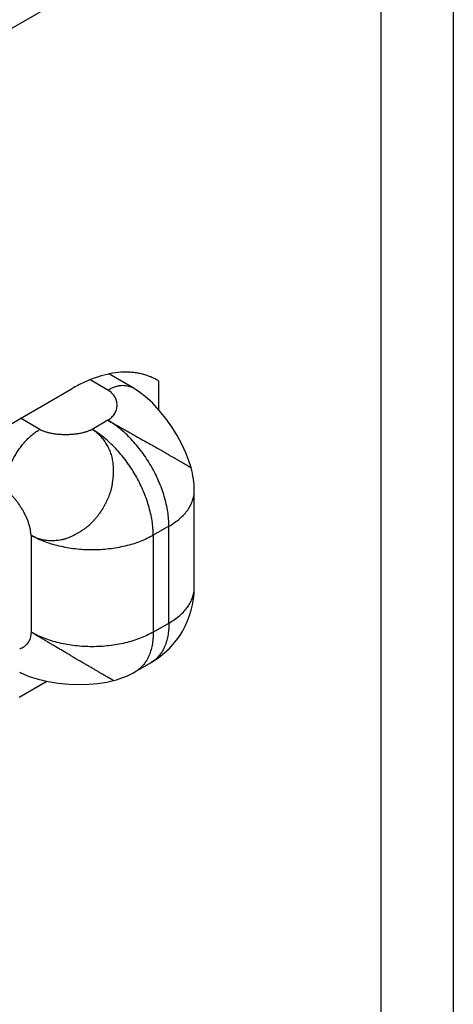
# Model space of a CAD drawing. Header units: inches. Extents: x 0 to 22, y 0 to 17.
# Tile 18 of 39: x 5.703 to 5.879, y 13.59 to 13.988. Entities that reach past the tile are written whole.
import ezdxf

# ---------------------------------------------------------------- set-up
doc = ezdxf.new("R2010")
doc.units = ezdxf.units.IN
doc.header["$LTSCALE"] = 1.21
doc.header["$MEASUREMENT"] = 0
doc.layers.get('0').update_dxf_attribs({"linetype": 'CONTINUOUS'})

msp = doc.modelspace()

# ---------------------------------------------------------------- linework, layer by layer
at = {"color": 7, "linetype": 'CONTINUOUS'}
for p, q in [((5.8790186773, 14.1121106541), (5.8790186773, 11.5165420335)), ((5.3608025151, 13.7889853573), (5.8497293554, 14.071283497)), ((5.8497293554, 14.071283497), (5.8497293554, 11.4757148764)), ((5.7491050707, 13.8393913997), (5.7395427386, 13.8449125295)), ((5.739104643, 13.8384006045), (5.7318910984, 13.8425655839)), ((5.7596107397, 13.8421331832), (5.7591063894, 13.8424243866)), ((5.7596107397, 13.8421331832), (5.7591100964, 13.842430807)), ((5.7596107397, 13.8421331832), (5.7596107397, 13.8305376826)), ((5.5124769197, 13.7165308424), (5.724608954, 13.8390123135)), ((5.7115274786, 13.8224780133), (5.7037499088, 13.8269686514)), ((5.739104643, 13.8261524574), (5.732740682, 13.8224780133)), ((5.774104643, 13.7583851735), (5.774104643, 13.7975758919)), ((5.7638533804, 13.783286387), (5.7574894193, 13.7796119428)), ((5.7638533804, 13.7440956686), (5.7638533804, 13.783286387)), ((5.7079919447, 13.7796119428), (5.7079919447, 13.7404212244)), ((5.7574894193, 13.7796119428), (5.7574894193, 13.7404212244)), ((5.7574894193, 13.7404212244), (5.7638533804, 13.7440956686)), ((5.7502414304, 13.7244002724), (5.7566053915, 13.7280747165)), ((5.7144433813, 13.7204695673), (5.7031654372, 13.7139578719))]:
    msp.add_line(p, q, dxfattribs=at)
for points in [[(5.7728041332, 13.8070268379), (5.7719500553, 13.8097094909), (5.7706440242, 13.813033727), (5.7690487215, 13.8164548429), (5.7671669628, 13.8199497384), (5.7650116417, 13.8234539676), (5.7625887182, 13.8269042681), (5.7599405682, 13.8301859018), (5.757127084, 13.8331866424), (5.7542319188, 13.8358053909), (5.7513513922, 13.8379773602), (5.7491045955, 13.8393916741)], [(5.7033939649, 13.7241584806), (5.7038737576, 13.7239053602), (5.7071886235, 13.7224985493), (5.7108946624, 13.7213016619), (5.7148902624, 13.7203647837), (5.7190485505, 13.7197100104), (5.7232452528, 13.7193338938), (5.72736148, 13.7192169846), (5.731337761, 13.719333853), (5.7351105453, 13.7196639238), (5.7386505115, 13.7201969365), (5.7414151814, 13.7208025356)]]:
    msp.add_lwpolyline(points, dxfattribs=at)
for centre, radius, start, end in [((5.739104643, 13.7975758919), 0.035, 0.0023516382, 15.7075084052), ((5.7391045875, 13.7583852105), 0.0350000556, 300.0025799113, 359.999939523), ((5.7327408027, 13.7547104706), 0.0349997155, 284.3401086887, 300.0014554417)]:
    msp.add_arc(centre, radius, start, end, dxfattribs=at)
for points, knots in [([(5.7591100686, 13.8424307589), (5.7585452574, 13.8427568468), (5.7573844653, 13.8433626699), (5.75556599, 13.8441234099), (5.753672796, 13.8447353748), (5.7517098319, 13.8451970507), (5.749681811, 13.8455074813), (5.7468651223, 13.8457214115), (5.7431912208, 13.8455937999), (5.7386655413, 13.8448342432), (5.734011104, 13.8434771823), (5.7292720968, 13.8415376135), (5.7261654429, 13.839911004), (5.724608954, 13.8390123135)], [0, 0, 0, 0, 0.0539108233, 0.1080813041, 0.162758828, 0.2181884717, 0.2745933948, 0.3321762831, 0.4515013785, 0.5773872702, 0.7105753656, 0.8514314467, 1, 1, 1, 1]), ([(5.739104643, 13.8384006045), (5.7395557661, 13.8386610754), (5.7404562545, 13.8391324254), (5.7418297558, 13.8396947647), (5.7431788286, 13.8400879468), (5.7444906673, 13.8403083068), (5.7457531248, 13.8403520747), (5.7469539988, 13.840218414), (5.7480804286, 13.8399067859), (5.7487766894, 13.8395809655), (5.7491045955, 13.8393916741)], [0, 0, 0, 0, 0.1486044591, 0.289503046, 0.4227246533, 0.5486486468, 0.6680042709, 0.7819432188, 0.8919895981, 1, 1, 1, 1]), ([(5.739104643, 13.8261524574), (5.7394041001, 13.8263373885), (5.7399703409, 13.8267320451), (5.7407283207, 13.8274057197), (5.7413732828, 13.8281368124), (5.7419042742, 13.8289154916), (5.7423205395, 13.8297320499), (5.7426212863, 13.8305767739), (5.7428057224, 13.8314399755), (5.7428730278, 13.8323119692), (5.742822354, 13.833183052), (5.742652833, 13.834043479), (5.7423636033, 13.8348834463), (5.7419538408, 13.8356930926), (5.7414228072, 13.8364625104), (5.7407698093, 13.8371818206), (5.7399944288, 13.8378410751), (5.739413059, 13.8382225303), (5.739104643, 13.8384006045)], [0, 0, 0, 0, 0.0702763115, 0.1374528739, 0.2020240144, 0.2644476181, 0.3251495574, 0.3845313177, 0.4429804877, 0.5008834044, 0.5586389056, 0.6166718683, 0.6754450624, 0.7354678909, 0.7973009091, 0.8615556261, 0.9288899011, 1, 1, 1, 1]), ([(5.7638533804, 13.783286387), (5.7638533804, 13.7842438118), (5.7637683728, 13.7862022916), (5.7634076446, 13.7891799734), (5.7628143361, 13.7922377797), (5.7619941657, 13.7953463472), (5.7609549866, 13.7984761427), (5.7597067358, 13.801597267), (5.7582613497, 13.8046798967), (5.7566326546, 13.8076945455), (5.7548362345, 13.8106123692), (5.7528892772, 13.8134054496), (5.7508104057, 13.8160470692), (5.7486194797, 13.8185119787), (5.7463374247, 13.8207766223), (5.743985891, 13.8228194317), (5.7415874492, 13.824620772), (5.7399338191, 13.8256737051), (5.739104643, 13.8261524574)], [0, 0, 0, 0, 0.0558369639, 0.1141766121, 0.1747793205, 0.2373488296, 0.3015436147, 0.3669871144, 0.4332771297, 0.4999946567, 0.5667123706, 0.6330029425, 0.6984473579, 0.7626433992, 0.8252144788, 0.8858190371, 0.9441607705, 1, 1, 1, 1]), ([(5.739104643, 13.8261524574), (5.7399520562, 13.8256950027), (5.7412366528, 13.824981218), (5.7429711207, 13.8240041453), (5.7443316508, 13.8232376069), (5.7457252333, 13.8224539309), (5.7469037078, 13.8217907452), (5.7478561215, 13.8212513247), (5.7485755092, 13.8208410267), (5.7492966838, 13.8204267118), (5.7500194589, 13.8200095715), (5.7507435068, 13.8195905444), (5.75170994, 13.8190312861), (5.7529182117, 13.8183389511), (5.7541338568, 13.8176683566), (5.7551032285, 13.8171419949), (5.7558241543, 13.8167531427), (5.7565393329, 13.8163666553), (5.7571304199, 13.8160435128), (5.7575989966, 13.8157832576), (5.7580624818, 13.815522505), (5.758635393, 13.815195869), (5.7593153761, 13.8148069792), (5.7599869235, 13.8144281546), (5.7606513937, 13.8140628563), (5.7613054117, 13.8137012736), (5.7618415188, 13.8133947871), (5.7622624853, 13.8131421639), (5.7626764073, 13.8128867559), (5.7630842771, 13.8126288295), (5.7634883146, 13.8123745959), (5.7637861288, 13.8121898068), (5.7640805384, 13.8120117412), (5.7644652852, 13.8117875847), (5.7649382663, 13.8115244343), (5.7654065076, 13.811272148), (5.7657720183, 13.8110746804), (5.7661266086, 13.81088064), (5.766558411, 13.8106389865), (5.7670624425, 13.8103517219), (5.7675484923, 13.8100725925), (5.7681600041, 13.8097227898), (5.7688766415, 13.8093133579), (5.7696740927, 13.8088501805), (5.7702862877, 13.8084892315), (5.7707336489, 13.8082230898), (5.7710365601, 13.8080415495), (5.7713169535, 13.8078720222), (5.7715743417, 13.8077149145), (5.7718083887, 13.8075712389), (5.7720185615, 13.8074420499), (5.7722040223, 13.8073285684), (5.7723432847, 13.807245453), (5.7724421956, 13.8071892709), (5.7725061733, 13.8071546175), (5.7725635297, 13.8071257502), (5.7726143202, 13.8071025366), (5.7726585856, 13.8070842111), (5.7726965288, 13.8070700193), (5.7727283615, 13.8070591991), (5.7727542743, 13.8070509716), (5.7727745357, 13.8070446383), (5.7727891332, 13.8070393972), (5.7727979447, 13.8070354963), (5.7728020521, 13.8070327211), (5.7728032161, 13.8070314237), (5.7728033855, 13.8070308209)], [0, 0, 0, 0, 0.0745485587, 0.1137577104, 0.1541096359, 0.195436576, 0.2375265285, 0.2587918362, 0.2801694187, 0.3016371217, 0.3231769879, 0.3447711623, 0.3663972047, 0.4096150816, 0.4525705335, 0.4738684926, 0.4950058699, 0.515979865, 0.5367994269, 0.5471544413, 0.5574729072, 0.577967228, 0.5982065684, 0.6181129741, 0.6376534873, 0.6569052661, 0.6759647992, 0.6854537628, 0.6949096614, 0.7136160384, 0.7228111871, 0.731864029, 0.7407477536, 0.749445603, 0.7663330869, 0.7826446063, 0.7906200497, 0.7984934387, 0.8139353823, 0.8289247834, 0.8434038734, 0.8573249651, 0.8834613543, 0.9072962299, 0.9287145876, 0.9384767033, 0.9475926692, 0.9560524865, 0.9638415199, 0.9709362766, 0.9773121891, 0.9829394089, 0.9877678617, 0.9898659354, 0.9917449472, 0.9933998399, 0.9948356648, 0.9960669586, 0.9971077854, 0.9979711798, 0.9986691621, 0.9992130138, 0.9996129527, 0.9998726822, 0.9999515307, 1, 1, 1, 1]), ([(5.6973853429, 13.7979831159), (5.6973853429, 13.7985302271), (5.6974340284, 13.7996493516), (5.6976400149, 13.8013509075), (5.6979791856, 13.803098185), (5.6984477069, 13.8048745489), (5.6990416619, 13.8066629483), (5.6997548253, 13.8084464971), (5.7005808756, 13.8102079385), (5.7015114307, 13.8119306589), (5.7025380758, 13.8135979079), (5.703650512, 13.8151940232), (5.7048385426, 13.8167034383), (5.7060903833, 13.8181120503), (5.7073945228, 13.8194060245), (5.7087381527, 13.8205734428), (5.7101087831, 13.8216026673), (5.7110536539, 13.8222044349), (5.7115274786, 13.8224780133)], [0, 0, 0, 0, 0.055838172, 0.1141767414, 0.1747801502, 0.2373487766, 0.3015440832, 0.3669871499, 0.4332773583, 0.4999946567, 0.5667121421, 0.633002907, 0.6984468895, 0.7626434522, 0.8252136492, 0.8858189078, 0.9441595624, 1, 1, 1, 1]), ([(5.7079919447, 13.7796119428), (5.7085599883, 13.7792914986), (5.7097388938, 13.7787190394), (5.7112915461, 13.7781902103), (5.7125704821, 13.7778822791), (5.7135494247, 13.7777080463), (5.7145437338, 13.777589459), (5.7155516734, 13.7775248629), (5.7165716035, 13.7775111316), (5.717602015, 13.7775446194), (5.718640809, 13.7776280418), (5.7196846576, 13.7777643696), (5.7205532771, 13.7779266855), (5.7212454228, 13.7780898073), (5.7219372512, 13.7782773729), (5.7227954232, 13.778555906), (5.7238101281, 13.7789536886), (5.7248114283, 13.7794101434), (5.7258022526, 13.7799143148), (5.7267869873, 13.780455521), (5.7276010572, 13.7809333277), (5.7282497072, 13.7813313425), (5.7288994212, 13.7817412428), (5.7295415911, 13.7821688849), (5.7301699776, 13.7826209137), (5.7307891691, 13.7830936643), (5.7315394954, 13.7837220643), (5.732402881, 13.7845252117), (5.7332332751, 13.7853710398), (5.7340307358, 13.7862553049), (5.7350520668, 13.7874818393), (5.7360042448, 13.7887704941), (5.736881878, 13.7901131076), (5.7375040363, 13.791145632), (5.7380885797, 13.7921998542), (5.7386312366, 13.7932748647), (5.7390442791, 13.794188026), (5.7393552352, 13.7949255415), (5.739580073, 13.795481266), (5.7397981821, 13.7960389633), (5.7400097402, 13.7965981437), (5.7402093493, 13.7971602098), (5.7403921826, 13.7977261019), (5.7405265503, 13.7982020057), (5.7406204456, 13.7985853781), (5.7407050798, 13.7989702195), (5.7407961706, 13.7994539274), (5.7408886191, 13.8000365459), (5.7409709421, 13.8006193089), (5.7410502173, 13.8012003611), (5.7411321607, 13.8017783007), (5.7412113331, 13.8023536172), (5.741283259, 13.8029269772), (5.7413332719, 13.803404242), (5.7413649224, 13.8037855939), (5.7413901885, 13.8041661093), (5.7414189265, 13.8048300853), (5.741422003, 13.8055875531), (5.7414055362, 13.8063411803), (5.741386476, 13.8069017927), (5.7413596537, 13.8074587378), (5.7413113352, 13.8081942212), (5.7412232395, 13.8091045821), (5.7410604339, 13.8101822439), (5.7408357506, 13.8112391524), (5.7405427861, 13.8122699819), (5.740074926, 13.8135994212), (5.7395078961, 13.8148774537), (5.7388577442, 13.816096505), (5.7383340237, 13.8169727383), (5.7377694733, 13.8178121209), (5.7371628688, 13.8186117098), (5.7365151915, 13.8193696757), (5.7356007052, 13.8203186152), (5.7343659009, 13.8213935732), (5.7332922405, 13.8221373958), (5.732740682, 13.8224780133)], [0, 0, 0, 0, 0.0279283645, 0.0559560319, 0.0700537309, 0.0842306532, 0.0985095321, 0.1129117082, 0.1274610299, 0.142172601, 0.157043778, 0.172069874, 0.1872327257, 0.1948598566, 0.2025161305, 0.217922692, 0.2334680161, 0.2491627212, 0.2650263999, 0.2810638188, 0.2972734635, 0.3054422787, 0.3136517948, 0.330169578, 0.3384700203, 0.3467958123, 0.3635249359, 0.3803558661, 0.3972724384, 0.4142667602, 0.4313310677, 0.4656075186, 0.4827980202, 0.5000063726, 0.5172168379, 0.5344060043, 0.5515582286, 0.5601225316, 0.5686795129, 0.5772285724, 0.5857653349, 0.5942803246, 0.6027675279, 0.6112271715, 0.6154492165, 0.6196680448, 0.6280993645, 0.6365219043, 0.6449272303, 0.6533018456, 0.6616343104, 0.6699233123, 0.6781700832, 0.6863783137, 0.6904703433, 0.6945558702, 0.7027079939, 0.7189258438, 0.726980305, 0.7349875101, 0.7429455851, 0.7508564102, 0.7665492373, 0.7820954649, 0.797503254, 0.8127878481, 0.8279510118, 0.8578290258, 0.8725397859, 0.8870980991, 0.9015224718, 0.9158354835, 0.9300528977, 0.9441901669, 0.9722402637, 1, 1, 1, 1]), ([(5.732740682, 13.8224780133), (5.7324001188, 13.8222941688), (5.7316742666, 13.8219520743), (5.7305112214, 13.8215212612), (5.7292512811, 13.8211547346), (5.7279108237, 13.8208529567), (5.7265061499, 13.8206163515), (5.7250537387, 13.8204454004), (5.7235701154, 13.8203405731), (5.7220718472, 13.8203023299), (5.7205755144, 13.8203311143), (5.7190976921, 13.8204273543), (5.717654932, 13.8205914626), (5.7162637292, 13.8208238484), (5.7149405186, 13.8211249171), (5.7137015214, 13.8214951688), (5.7125630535, 13.8219350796), (5.7118569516, 13.8222877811), (5.7115274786, 13.8224780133)], [0, 0, 0, 0, 0.0531243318, 0.1099435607, 0.1700930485, 0.2331050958, 0.2984451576, 0.3655355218, 0.4337715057, 0.5025333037, 0.5711955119, 0.6391357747, 0.7057437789, 0.7704318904, 0.8326490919, 0.8919006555, 0.9477773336, 1, 1, 1, 1]), ([(5.7574894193, 13.7796119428), (5.7574894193, 13.7805693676), (5.7574044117, 13.7825278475), (5.7570436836, 13.7855055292), (5.7564503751, 13.7885633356), (5.7556302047, 13.791671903), (5.7545910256, 13.7948016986), (5.7533427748, 13.7979228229), (5.7518973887, 13.8010054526), (5.7502686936, 13.8040201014), (5.7484722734, 13.8069379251), (5.7465253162, 13.8097310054), (5.7444464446, 13.812372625), (5.7422555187, 13.8148375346), (5.7399734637, 13.8171021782), (5.7376219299, 13.8191449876), (5.7352234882, 13.8209463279), (5.733569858, 13.821999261), (5.732740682, 13.8224780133)], [0, 0, 0, 0, 0.0558369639, 0.1141766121, 0.1747793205, 0.2373488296, 0.3015436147, 0.3669871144, 0.4332771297, 0.4999946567, 0.5667123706, 0.6330029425, 0.6984473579, 0.7626433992, 0.8252144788, 0.8858190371, 0.9441607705, 1, 1, 1, 1]), ([(5.7079919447, 13.7796119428), (5.7079881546, 13.7799950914), (5.7079338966, 13.780788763), (5.7077387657, 13.7820040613), (5.7074353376, 13.7832733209), (5.7070318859, 13.7845819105), (5.7065366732, 13.7859152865), (5.7059579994, 13.7872586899), (5.7053042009, 13.7885973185), (5.7045836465, 13.7899163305), (5.7038047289, 13.7912008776), (5.7029758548, 13.7924361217), (5.7021054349, 13.7936072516), (5.7012018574, 13.7946995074), (5.7002734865, 13.7956981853), (5.6993285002, 13.7965887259), (5.6983751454, 13.7973565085), (5.6977152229, 13.7977926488), (5.6973853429, 13.7979831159)], [0, 0, 0, 0, 0.0525562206, 0.1088881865, 0.1686579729, 0.2314081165, 0.2966037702, 0.3636600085, 0.4319602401, 0.5008694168, 0.5697443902, 0.6379430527, 0.7048336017, 0.7698052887, 0.8322823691, 0.8917437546, 0.9477522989, 1, 1, 1, 1]), ([(5.7638533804, 13.783286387), (5.7646428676, 13.7837422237), (5.7661452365, 13.7846944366), (5.7681990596, 13.7862843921), (5.7699755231, 13.787984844), (5.7714569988, 13.7897806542), (5.7726281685, 13.7916554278), (5.773341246, 13.7932852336), (5.7737380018, 13.7946027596), (5.7739493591, 13.7955896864), (5.7740763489, 13.7965814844), (5.7741046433, 13.7972450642), (5.774104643, 13.7975758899)], [0, 0, 0, 0, 0.1485741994, 0.2894394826, 0.4226362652, 0.5485325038, 0.667869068, 0.7817869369, 0.8372232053, 0.8919086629, 0.9460834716, 1, 1, 1, 1]), ([(5.7574894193, 13.7796119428), (5.7566602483, 13.7791331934), (5.7549216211, 13.7782275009), (5.75216246, 13.7770509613), (5.749217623, 13.7760357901), (5.7461153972, 13.7751917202), (5.7428852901, 13.7745267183), (5.7395581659, 13.7740471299), (5.7361658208, 13.7737575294), (5.732740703, 13.7736606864), (5.7293155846, 13.7737575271), (5.7259232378, 13.7740471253), (5.7225961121, 13.7745267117), (5.7193660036, 13.7751917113), (5.716263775, 13.7760357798), (5.7133189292, 13.7770509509), (5.7105597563, 13.7782274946), (5.7088211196, 13.7791331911), (5.7079919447, 13.7796119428)], [0, 0, 0, 0, 0.0558385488, 0.1141793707, 0.1747831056, 0.2373534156, 0.3015487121, 0.3669923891, 0.4332823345, 0.4999995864, 0.5667168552, 0.6330068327, 0.6984505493, 0.7626458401, 0.8252161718, 0.8858200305, 0.9441611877, 1, 1, 1, 1]), ([(5.7638533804, 13.7440956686), (5.7646428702, 13.7445515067), (5.7661452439, 13.7455037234), (5.7681990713, 13.747093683), (5.7699755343, 13.7487941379), (5.7714570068, 13.7505899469), (5.7726281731, 13.7524647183), (5.7733412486, 13.7540945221), (5.7737380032, 13.7554120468), (5.7739493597, 13.7563989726), (5.7740763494, 13.7573907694), (5.774104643, 13.7580543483), (5.774104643, 13.7583851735)], [0, 0, 0, 0, 0.1485746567, 0.2894404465, 0.4226371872, 0.5485331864, 0.6678694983, 0.7817872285, 0.8372234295, 0.8919088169, 0.9460835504, 1, 1, 1, 1]), ([(5.7638533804, 13.7440956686), (5.7638533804, 13.7431841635), (5.7637799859, 13.7414072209), (5.7634301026, 13.738833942), (5.7628458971, 13.736445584), (5.7620316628, 13.7342649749), (5.7609939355, 13.7323135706), (5.7599392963, 13.730881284), (5.7589968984, 13.7298790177), (5.7582480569, 13.7292025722), (5.75745282, 13.7285967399), (5.7568924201, 13.728240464), (5.7566059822, 13.7280750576)], [0, 0, 0, 0, 0.1485764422, 0.2894433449, 0.4226411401, 0.5485377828, 0.6678741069, 0.7817910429, 0.837226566, 0.8919110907, 0.946084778, 1, 1, 1, 1]), ([(5.7079919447, 13.7404212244), (5.707987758, 13.7400028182), (5.7079251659, 13.7391881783), (5.7076628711, 13.7380221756), (5.7072493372, 13.7369596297), (5.7066988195, 13.7360097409), (5.7060256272, 13.7351812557), (5.7052439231, 13.7344828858), (5.7043682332, 13.7339234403), (5.7037330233, 13.7336497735), (5.7034069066, 13.73353937)], [0, 0, 0, 0, 0.1422157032, 0.2766153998, 0.404801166, 0.5282390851, 0.6482676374, 0.7661230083, 0.8829794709, 1, 1, 1, 1]), ([(5.7574894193, 13.7404212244), (5.7566602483, 13.739942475), (5.7549216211, 13.7390367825), (5.75216246, 13.7378602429), (5.749217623, 13.7368450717), (5.7461153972, 13.7360010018), (5.7428852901, 13.7353359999), (5.7395581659, 13.7348564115), (5.7361658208, 13.734566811), (5.732740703, 13.734469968), (5.7293155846, 13.7345668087), (5.7259232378, 13.7348564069), (5.7225961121, 13.7353359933), (5.7193660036, 13.7360009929), (5.716263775, 13.7368450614), (5.7133189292, 13.7378602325), (5.7105597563, 13.7390367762), (5.7088211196, 13.7399424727), (5.7079919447, 13.7404212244)], [0, 0, 0, 0, 0.0558385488, 0.1141793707, 0.1747831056, 0.2373534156, 0.3015487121, 0.3669923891, 0.4332823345, 0.4999995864, 0.5667168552, 0.6330068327, 0.6984505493, 0.7626458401, 0.8252161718, 0.8858200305, 0.9441611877, 1, 1, 1, 1]), ([(5.7414183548, 13.720803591), (5.7414176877, 13.7208034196), (5.7414156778, 13.7208038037), (5.7414120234, 13.7208048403), (5.7414065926, 13.7208067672), (5.7413956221, 13.7208108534), (5.7413768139, 13.7208180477), (5.7413478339, 13.720828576), (5.7413107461, 13.7208419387), (5.7412667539, 13.7208587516), (5.7412173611, 13.7208793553), (5.7411641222, 13.7209041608), (5.7411085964, 13.720933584), (5.7410522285, 13.7209680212), (5.7409962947, 13.7210084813), (5.7409398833, 13.7210541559), (5.7408807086, 13.7211041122), (5.7407908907, 13.7211791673), (5.7406887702, 13.721257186), (5.7405701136, 13.7213344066), (5.7404642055, 13.7213959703), (5.7403468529, 13.7214594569), (5.740172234, 13.7215496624), (5.7399868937, 13.7216422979), (5.7397943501, 13.7217406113), (5.7395901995, 13.7218480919), (5.7393263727, 13.7219931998), (5.7389977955, 13.7221795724), (5.7386496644, 13.7223790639), (5.7382797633, 13.7225900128), (5.7378888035, 13.7228133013), (5.7373285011, 13.7231348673), (5.7365833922, 13.7235683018), (5.7356369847, 13.7241240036), (5.7346216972, 13.7247226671), (5.7335415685, 13.7253632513), (5.7326012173, 13.7259202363), (5.7318163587, 13.7263814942), (5.7312032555, 13.7267378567), (5.7305728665, 13.7270984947), (5.7299249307, 13.7274608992), (5.729262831, 13.7278272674), (5.7285910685, 13.7282003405), (5.7279141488, 13.7285832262), (5.7270038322, 13.7291104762), (5.7258599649, 13.7297936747), (5.7247164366, 13.7304990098), (5.7237905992, 13.7310703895), (5.7230871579, 13.7315015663), (5.7223774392, 13.7319320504), (5.7216619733, 13.7323603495), (5.7209410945, 13.732784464), (5.7202164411, 13.7332046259), (5.719490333, 13.7336223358), (5.7187648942, 13.7340389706), (5.718041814, 13.734455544), (5.7173221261, 13.7348723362), (5.7166069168, 13.7352898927), (5.7156637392, 13.735846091), (5.7145012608, 13.7365392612), (5.7131282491, 13.737362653), (5.7117867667, 13.7381668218), (5.7100790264, 13.7391856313), (5.7088177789, 13.7399334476), (5.7079919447, 13.7404212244)], [0, 0, 0, 0, 5.33015e-05, 0.0001513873, 0.0002983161, 0.0004968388, 0.0010585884, 0.0018555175, 0.0028831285, 0.0041088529, 0.005499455, 0.0070234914, 0.0086520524, 0.0103596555, 0.0121303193, 0.0139893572, 0.0159751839, 0.018122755, 0.0230471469, 0.0259067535, 0.0290723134, 0.0325235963, 0.0362303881, 0.0442802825, 0.0485567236, 0.0529590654, 0.0621325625, 0.0718542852, 0.0821895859, 0.0931804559, 0.1048046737, 0.1170285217, 0.1431696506, 0.1715063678, 0.2019528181, 0.2343734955, 0.2686802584, 0.2865238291, 0.3048175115, 0.3235539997, 0.3427210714, 0.3622640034, 0.3821080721, 0.4021803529, 0.4224418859, 0.4635096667, 0.5052735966, 0.526405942, 0.5476961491, 0.5691176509, 0.5906367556, 0.6122203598, 0.6338367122, 0.65545413, 0.6770405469, 0.6985705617, 0.7200273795, 0.7413949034, 0.7626549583, 0.8047555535, 0.8461252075, 0.8865392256, 0.9257823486, 1, 1, 1, 1]), ([(5.7574894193, 13.7404212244), (5.7574894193, 13.7395096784), (5.757416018, 13.7377326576), (5.7570661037, 13.7351592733), (5.7564818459, 13.7327708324), (5.7556675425, 13.7305901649), (5.7546297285, 13.728638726), (5.7535750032, 13.7272064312), (5.7526325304, 13.7262041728), (5.7518836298, 13.7255277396), (5.7510883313, 13.7249219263), (5.7505278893, 13.724565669), (5.7502414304, 13.7244002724)], [0, 0, 0, 0, 0.1485776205, 0.2894453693, 0.4226431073, 0.54853921, 0.6678748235, 0.7817911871, 0.8372265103, 0.8919109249, 0.9460846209, 1, 1, 1, 1])]:
    msp.add_open_spline(points, degree=3, knots=knots, dxfattribs=at)

doc.saveas('drawing.dxf')
